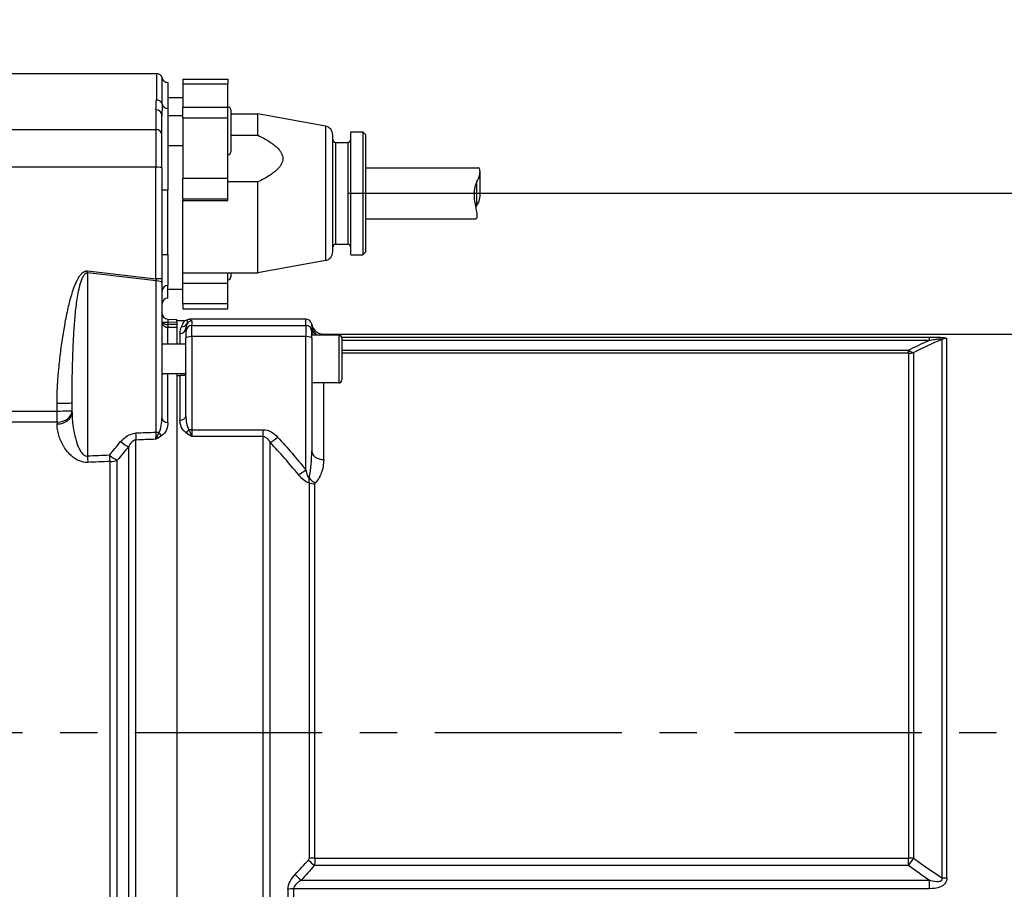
# Model space of a CAD drawing. Header units: millimetres. Extents: x 0 to 5940, y 0 to 4200.
# Tile 38 of 47: x 2405 to 2734, y 2897 to 3187. Entities that reach past the tile are written whole.
import ezdxf

# ---------------------------------------------------------------- set-up
doc = ezdxf.new("R2010")
doc.units = ezdxf.units.MM
doc.header["$LTSCALE"] = 50
doc.linetypes.add('MITTE', pattern=[2, 1.25, -0.25, 0.25, -0.25])
for name, color, linetype in [('02-LINIE-035', 2, 'CONTINUOUS'), ('03-LINIE-050', 3, 'CONTINUOUS'), ('05-ACHSE', 1, 'MITTE')]:
    doc.layers.add(name, color=color, linetype=linetype)

msp = doc.modelspace()

# ---------------------------------------------------------------- linework, layer by layer
at = {"layer": '02-LINIE-035'}
for p, q in [((2342.61, 3169.2), (2450.91, 3169.2)), ((2450.91, 3169.2), (2450.91, 3160.36)), ((2452.84, 3158.95), (2452.84, 3167.7)), ((2459.78, 3167.32), (2459.78, 3165.76)), ((2459.78, 3167.32), (2474.78, 3167.32)), ((2474.78, 3167.32), (2474.78, 3165.76)), ((2454.78, 3166.2), (2454.78, 3157.54)), ((2459.78, 3165.76), (2474.78, 3165.76)), ((2459.78, 3165.76), (2459.78, 3157.88)), ((2474.78, 3157.88), (2474.78, 3165.76)), ((2454.78, 3161.2), (2459.78, 3161.2)), ((2454.78, 3157.54), (2454.78, 3130.35)), ((2459.78, 3154.37), (2459.78, 3157.88)), ((2474.78, 3157.88), (2459.78, 3157.88)), ((2474.78, 3154.37), (2474.78, 3157.88)), ((2450.78, 3157.05), (2450.78, 3150.48)), ((2452.78, 3148.73), (2452.78, 3155.21)), ((2459.78, 3155.07), (2454.78, 3155.07)), ((2459.78, 3154.37), (2474.78, 3154.37)), ((2459.78, 3154.37), (2459.78, 3134.12)), ((2474.78, 3134.12), (2474.78, 3154.37)), ((2475.78, 3157.07), (2475.78, 3143.07)), ((2475.78, 3155.7), (2484.78, 3155.7)), ((2484.78, 3148.58), (2484.78, 3155.7)), ((2507.31, 3151.64), (2484.78, 3155.7)), ((2507.31, 3151.64), (2507.31, 3106.75)), ((2342.58, 3150.48), (2450.78, 3150.48)), ((2450.78, 3150.48), (2450.78, 3137.88)), ((2452.78, 3137.81), (2452.78, 3148.73)), ((2475.78, 3148.58), (2484.78, 3148.58)), ((2509.78, 3109.7), (2509.78, 3148.69)), ((2515.78, 3108.7), (2515.78, 3149.7)), ((2515.78, 3149.7), (2519.78, 3149.7)), ((2519.78, 3149.7), (2519.78, 3108.7)), ((2520.78, 3148.7), (2519.78, 3149.7)), ((2520.78, 3109.7), (2520.78, 3148.7)), ((2459.78, 3145.07), (2454.78, 3145.07)), ((2510.78, 3112.2), (2510.78, 3146.2)), ((2510.78, 3146.2), (2514.78, 3146.2)), ((2514.78, 3146.2), (2514.78, 3112.2)), ((2450.78, 3137.88), (2342.39, 3137.88)), ((2450.78, 3100.64), (2450.78, 3137.88)), ((2452.78, 3137.81), (2452.78, 3100.57)), ((2520.78, 3137.75), (2558.32, 3137.75)), ((2558.9, 3136.42), (2558.9, 3129.55)), ((2474.78, 3134.12), (2459.78, 3134.12)), ((2459.78, 3127.4), (2459.78, 3134.12)), ((2474.78, 3127.4), (2474.78, 3134.12)), ((2484.78, 3133.01), (2474.78, 3133.01)), ((2484.78, 3102.7), (2484.78, 3133.01)), ((2557.9, 3125.23), (2557.9, 3133.16)), ((2454.78, 3108.72), (2454.78, 3130.35)), ((2459.78, 3127.4), (2474.78, 3127.4)), ((2459.78, 3127.4), (2459.78, 3126.83)), ((2459.78, 3097.2), (2459.78, 3126.83)), ((2459.78, 3126.83), (2474.78, 3126.83)), ((2474.78, 3126.83), (2474.78, 3127.4)), ((2520.78, 3120.65), (2557.49, 3120.65)), ((2510.78, 3112.2), (2514.78, 3112.2)), ((2454.78, 3108.72), (2454.78, 3098.43)), ((2515.78, 3108.7), (2519.78, 3108.7)), ((2520.78, 3109.7), (2519.78, 3108.7)), ((2507.31, 3106.75), (2484.78, 3102.7)), ((2450.83, 3099.95), (2427.91, 3102.62)), ((2427.91, 3102.62), (2427.91, 3041.44)), ((2427.99, 3103.29), (2450.78, 3100.64)), ((2459.78, 3102.7), (2484.78, 3102.7)), ((2474.78, 3099.1), (2474.78, 3102.7)), ((2475.78, 3102.7), (2475.78, 3101.32)), ((2450.83, 3049.35), (2450.83, 3099.95)), ((2452.78, 3100.57), (2452.78, 3099.44)), ((2452.78, 3099.44), (2452.78, 3054.16)), ((2454.78, 3094.23), (2454.78, 3098.43)), ((2474.78, 3099.1), (2459.78, 3099.1)), ((2474.78, 3092.38), (2474.78, 3099.1)), ((2454.78, 3097.2), (2459.78, 3097.2)), ((2459.78, 3092.38), (2459.78, 3097.2)), ((2454.78, 3094.2), (2454.78, 3094.23)), ((2459.78, 3092.38), (2474.78, 3092.38)), ((2459.78, 3092.38), (2459.78, 3090.67)), ((2474.78, 3090.67), (2474.78, 3092.38)), ((2459.78, 3090.67), (2474.78, 3090.67)), ((2452.78, 3086.2), (2454.73, 3086.2)), ((2454.73, 3087.2), (2457.78, 3087.12)), ((2457.78, 3086.12), (2454.73, 3086.2)), ((2454.73, 3086.2), (2454.73, 3085.42)), ((2457.78, 3086.12), (2457.78, 3087.12)), ((2457.78, 3086.7), (2460.17, 3086.7)), ((2457.78, 3086.12), (2457.78, 3085.44)), ((2500.78, 3087.2), (2462.1, 3087.2)), ((2462.78, 3086.56), (2462.78, 3085.07)), ((2462.78, 3081.36), (2462.78, 3085.07)), ((2462.78, 3085.07), (2500.78, 3085.07)), ((2500.78, 3085.07), (2500.78, 3087.2)), ((2500.78, 3085.07), (2500.78, 3081.36)), ((2454.78, 3078.88), (2454.78, 3084.44)), ((2457.78, 3084.45), (2457.78, 3078.88)), ((2457.78, 3084.45), (2457.78, 3078.88)), ((2458.78, 3082.35), (2458.78, 3078.88)), ((2460.78, 3083.07), (2460.78, 3084.28)), ((2460.78, 3083.07), (2460.78, 3080.85)), ((2502.78, 3084.71), (2502.78, 3083.07)), ((2502.78, 3080.85), (2502.78, 3083.07)), ((2511.78, 3081.88), (2502.78, 3081.88)), ((2506.7, 3082.2), (2748.78, 3082.2)), ((2511.78, 3081.88), (2511.78, 3065.88)), ((2460.78, 3078.88), (2452.78, 3078.88)), ((2460.78, 3054.95), (2460.78, 3080.85)), ((2462.78, 3081.36), (2462.78, 3050.28)), ((2500.78, 3081.36), (2462.78, 3081.36)), ((2500.78, 3036.85), (2500.78, 3081.36)), ((2502.78, 3080.85), (2502.78, 3043.15)), ((2512.72, 3081.23), (2708.74, 3081.23)), ((2512.78, 3080.88), (2512.78, 3066.88)), ((2708.74, 3080.1), (2512.78, 3080.1)), ((2708.74, 3081.23), (2708.74, 3080.1)), ((2712.95, 3080.41), (2712.95, 2900.73)), ((2714.66, 2900.62), (2714.66, 3080.71)), ((2512.78, 3076.89), (2701.91, 3076.89)), ((2701.91, 3075.81), (2512.78, 3075.81)), ((2701.91, 3075.81), (2701.91, 3076.89)), ((2701.91, 3075.81), (2701.91, 2907.29)), ((2703.62, 2907.19), (2703.62, 3076.1)), ((2460.77, 3068.88), (2453.31, 3068.88)), ((2454.78, 3052.65), (2454.78, 3068.88)), ((2457.78, 3068.88), (2457.78, 2829.52)), ((2457.78, 3068.4), (2458.78, 3068.4)), ((2457.78, 3068.4), (2457.78, 2830)), ((2458.78, 3068.4), (2458.78, 3053.44)), ((2511.78, 3065.88), (2502.78, 3065.88)), ((2506.78, 3040.33), (2506.78, 3065.88)), ((2417.78, 3056.52), (2417.78, 3059.1)), ((2422.78, 3056.05), (2422.78, 3059.28)), ((2350.58, 3056.52), (2417.78, 3056.52)), ((2417.78, 3052.82), (2417.78, 3056.52)), ((2417.78, 3052.82), (2346.05, 3052.82)), ((2417.78, 3052.82), (2417.78, 3052.21)), ((2462.78, 3050.28), (2462.78, 3047.98)), ((2462.78, 3050.28), (2486.46, 3050.28)), ((2486.46, 3050.28), (2486.46, 3047.98)), ((2444.12, 2851.55), (2444.12, 3046.84)), ((2486.46, 3047.98), (2462.78, 3047.98)), ((2486.46, 3047.98), (2486.46, 2850.42)), ((2488.93, 2852.38), (2488.93, 3046.02)), ((2441.62, 3044.57), (2441.62, 2853.82)), ((2435.38, 3039.67), (2435.38, 2858.72)), ((2437.88, 2858.27), (2437.88, 3040.12)), ((2501.86, 3032.54), (2501.86, 2907.12)), ((2503.83, 2907.29), (2503.83, 3032.2)), ((2701.91, 2904.8), (2503.61, 2904.8)), ((2503.83, 2907.29), (2701.91, 2907.29)), ((2701.91, 2904.8), (2701.91, 2907.29)), ((2499.19, 2899.88), (2708.74, 2899.88)), ((2708.74, 2899.88), (2708.74, 2897.05)), ((2494.8, 2896.85), (2494.8, 2869)), ((2708.74, 2897.05), (2496.77, 2897.05)), ((2496.77, 2869.31), (2496.77, 2897.05))]:
    msp.add_line(p, q, dxfattribs=at)
for centre, radius, start, end in [((2450.91, 3167.2), 2, 14.4775, 90), ((2454.78, 3168.2), 2, 194.4775, 270), ((2474.78, 3157.07), 1, 0, 90), ((2506.78, 3148.69), 3, 0, 79.796), ((2510.78, 3147.2), 1, 180, 270), ((2514.78, 3147.2), 1, 270, 0), ((2474.78, 3143.07), 1, 270, 0), ((2510.78, 3111.2), 1, 90, 180), ((2514.78, 3111.2), 1, 0, 90), ((2506.78, 3109.7), 3, 280.204, 0), ((2474.78, 3101.32), 1, 270, 0), ((2454.78, 3092.2), 2, 90, 180), ((2454.78, 3089.2), 2, 180, 268.5), ((2460.17, 3088.7), 2, 269.9998, 298.9431), ((2506.7, 3086.2), 4, 189.5989, 270.0002), ((2511.78, 3080.88), 1, 0, 90), ((2511.78, 3066.88), 1, 270, 0)]:
    msp.add_arc(centre, radius, start, end, dxfattribs=at)
for centre, major_axis, ratio, start_param, end_param in [((2450.91, 3158.48), (2, 0), 0.9411, 0.25268, 1.570796), ((2454.78, 3159.42), (-2, 0), 0.9411, 0.25268, 1.570796), ((2450.78, 3155.21), (2, 0), 0.919003, 0, 1.570796), ((2450.78, 3148.73), (2, 0), 0.87525, 0, 1.570796), ((2450.78, 3137.81), (2, 0), 0.034899, 0, 1.570796), ((2454.78, 3130.42), (-2, 0), 0.034899, 0, 1.570796), ((2454.78, 3108.79), (-2, 0), 0.034899, 0, 1.570796), ((2427.99, 3103.4), (-0.35, -2.98), 0.004035, 1.307751, 1.536124), ((2450.78, 3100.75), (0.23, -3.05), 0.002593, 4.746559, 4.974931), ((2450.78, 3100.57), (2, 0), 0.034899, 0, 1.570796), ((2450.78, 3099.44), (2, 0), 0.258819, 0, 1.544616), ((2454.78, 3096.44), (-2, 0), 0.994124, 4.712389, 6.283185), ((2454.78, 3092.24), (-2, 0), 0.994124, 4.712389, 6.283185), ((2455.1, 3086.37), (-2.29, -0.41), 0.836033, 6.136106, 6.196461), ((2454.89, 3086.87), (-2.1, -0.73), 0.374667, 6.153936, 6.217185), ((2453.78, 3086.2), (-0.997, -0.078), 0.769101, 6.181378, 6.26428), ((2454.78, 3086.2), (-0.05, 1), 0.052014, 6.279088, 7.849199), ((2454.75, 3085.42), (-0.022, -1), 0.026171, 4.71296, 6.101678), ((2468.96, 4189.24), (-14.22, -1103.82), 0.029846, 6.282919, 6.283713), ((3409.48, 2949.2), (-5289.1, 0), 0.026186, 4.89331, 4.893892), ((2454.78, 3085.42), (0.005, -1), 0.026177, 4.712263, 6.10162), ((2457.78, 3085.44), (0, 1), 0.00001, 1.570705, 2.961654), ((2459.33, 3086.59), (1.79, -0.89), 0.981214, 5.167424, 6.214528), ((2462.78, 3083.07), (-2, 0), 0.999657, 4.712389, 6.283185), ((2462.78, 3084.56), (2, 0), 0.999657, 1.570796, 2.611507), ((2500.78, 3085.2), (0, -2), 0.999657, 1.738379, 3.141593), ((2500.78, 3083.07), (2, 0), 0.999657, 0, 1.570796), ((2454.78, 3086.41), (2, 0.13), 0.983491, 4.620779, 4.646957), ((3409.5, 2949.2), (-5289.1, 0), 0.025997, 4.893315, 4.893892), ((2458.78, 3084.28), (2, 0), 0.968372, 4.712389, 6.283185), ((2506.76, 3085.2), (-3.99, -0.23), 0.992701, 0.015766, 0.93391), ((2506.78, 3084.71), (-4, 0), 0.938391, 0, 0.855559), ((2506.78, 3083.16), (-4, 0), 0.766044, 0, 0.431875), ((2462.78, 3080.85), (-2, 0), 0.258819, 4.712389, 6.283185), ((2500.78, 3080.85), (2, 0), 0.258819, 0, 1.570796), ((2714.66, 3075.77), (-5, 0), 0.988816, 4.712389, 5.061455), ((2701.91, 3080.72), (2.18, -4.5), 0.460312, 5.473518, 6.079033), ((2701.91, 3080.72), (-5, 0), 0.981486, 1.570796, 1.919862), ((2417.78, 3059.28), (5, 0), 0.034899, 4.712389, 6.283185), ((2417.78, 3056.69), (5, 0), 0.773341, 4.712389, 6.283185), ((2417.78, 3056.69), (5, 0), 0.034899, 4.712389, 6.283185), ((2417.78, 3056.05), (5, 0), 0.768739, 4.712389, 6.283185), ((2454.78, 3054.16), (-2, 0), 0.752394, 0, 1.570796), ((2458.78, 3054.95), (2, 0), 0.758102, 4.712389, 6.283185), ((7145.05, 2947.9), (-5441.86, 36.91), 0.025292, 5.752973, 5.755465), ((2444.12, 3050.39), (-0.18, 5), 0.036867, 1.831334, 2.359813), ((2450.78, 3050.08), (0.07, 4.31), 0.013701, 3.941713, 4.541746), ((2450.78, 3048.83), (-2, 0), 0.258819, 4.210572, 4.686209), ((2452.7, 3049.74), (1.19, -1.61), 0.52466, 4.609812, 5.331658), ((2460.82, 3050.66), (1.18, 1.61), 0.530864, 4.085409, 4.81945), ((2462.78, 3049.76), (2, 0), 0.258819, 1.570796, 2.081647), ((2418.29, 3046.75), (4.2, 2.71), 0.02932, 1.440177, 1.440257), ((2439.12, 3047.59), (-3.82, 3.23), 0.216786, 1.718465, 2.452182), ((7145.18, 2949.2), (-5441.86, 35.61), 0.024405, 5.753028, 5.755453), ((2491.39, 3049.09), (-3.69, -3.37), 0.193992, 0.677403, 1.395248), ((2418.29, 3046.75), (3.64, 3.42), 0.387928, 4.715457, 4.715651), ((2506.78, 3043.15), (-4, 0), 0.706433, 0, 1.570796), ((7145.05, 2947.9), (-5308.2, 36), 0.025292, 5.803952, 5.806957), ((2428.04, 3042.74), (-0.21, 5), 0.038365, 1.831122, 2.308185), ((7145.18, 2949.2), (-5308.2, 34.7), 0.024383, 5.80394, 5.806945), ((2435.38, 3043.05), (-3.91, 3.12), 0.220646, 1.712376, 2.427448), ((2435.38, 3043.05), (-0.21, 5), 0.038269, 1.831136, 2.311199), ((2435.38, 3043.05), (-5, 0), 0.675176, 1.570796, 2.094395), ((2500.78, 3038.14), (-3.91, -3.12), 0.205021, 0.736911, 1.408691), ((2503.98, 3035.08), (2.99, -2.65), 0.534881, 4.455774, 5.154857), ((2503.83, 3034.77), (-4, 0), 0.643441, 1.055247, 1.570796), ((2500.06, 2906.79), (1.78, 0.44), 0.493243, 5.660665, 6.163089), ((2503.61, 2905.49), (3.01, -2.63), 0.131656, 4.118934, 4.82686), ((2503.83, 2905.99), (4, 0), 0.324871, 1.570796, 2.086345), ((2701.91, 2905.66), (-5, 0), 0.324871, 4.363323, 4.712389), ((2701.91, 2905.66), (-2.98, -4.02), 0.104344, 1.430775, 2.03629), ((2499.19, 2900.57), (2.94, -2.71), 0.128487, 4.101219, 4.83045), ((2714.66, 2902.45), (-5, 0), 0.365246, 1.22173, 1.570796), ((2496.77, 2895.48), (4, 0), 0.392088, 1.570796, 2.086345)]:
    msp.add_ellipse(centre, major_axis=major_axis, ratio=ratio, start_param=start_param, end_param=end_param, dxfattribs=at)
for points, knots in [([(2450.78, 3157.05), (2450.78, 3158.11), (2450.89, 3159.11), (2450.9, 3160.04), (2450.91, 3160.15), (2450.91, 3160.26), (2450.91, 3160.36)], [0, 0, 0, 0, 0.89649, 0.89649, 0.89649, 1, 1, 1, 1]), ([(2557.9, 3133.16), (2558.13, 3133.56), (2558.32, 3133.97), (2558.71, 3134.99), (2558.84, 3135.58), (2558.93, 3136.5), (2558.89, 3136.91), (2558.71, 3137.48), (2558.57, 3137.66), (2558.4, 3137.74), (2558.36, 3137.75), (2558.32, 3137.75)], [5.831266, 5.831266, 5.831266, 5.831266, 5.9754167, 5.9754167, 6.2084341, 6.2084341, 6.4372341, 6.4372341, 6.6660342, 6.6660342, 6.7362958, 6.7362958, 6.7362958, 6.7362958]), ([(2557.9, 3133.16), (2557.68, 3132.76), (2557.49, 3132.32), (2557.09, 3131.1), (2556.96, 3130.28), (2556.88, 3128.74), (2556.92, 3127.92), (2557.1, 3126.33), (2557.23, 3125.57), (2557.49, 3124.27), (2557.64, 3123.61), (2557.85, 3122.46), (2557.9, 3121.98), (2557.9, 3121.26), (2557.85, 3120.98), (2557.67, 3120.7), (2557.58, 3120.65), (2557.49, 3120.65)], [1.409341, 1.409341, 1.409341, 1.409341, 1.553492, 1.553492, 1.786509, 1.786509, 2.015309, 2.015309, 2.244109, 2.244109, 2.475329, 2.475329, 2.706549, 2.706549, 2.937769, 2.937769, 3.098727, 3.098727, 3.098727, 3.098727]), ([(2558.9, 3129.55), (2558.9, 3129.33), (2558.9, 3129.11), (2558.84, 3128.11), (2558.71, 3127.29), (2558.32, 3126.07), (2558.13, 3125.63), (2557.9, 3125.23)], [7.9837111, 7.9837111, 7.9837111, 7.9837111, 8.0485134, 8.0485134, 8.2815308, 8.2815308, 8.4256815, 8.4256815, 8.4256815, 8.4256815]), ([(2417.78, 3059.1), (2417.78, 3060.94), (2417.83, 3062.87), (2417.94, 3064.89), (2418.02, 3066.48), (2418.14, 3068.13), (2418.29, 3069.84), (2418.32, 3070.09), (2418.34, 3070.38), (2418.37, 3070.61), (2418.54, 3072.46), (2418.75, 3074.39), (2418.99, 3076.28), (2419.11, 3077.23), (2419.24, 3078.17), (2419.38, 3079.11), (2419.51, 3080.05), (2419.64, 3080.93), (2419.8, 3081.91), (2420.07, 3083.62), (2420.36, 3085.26), (2420.65, 3086.83), (2420.7, 3087.05), (2420.73, 3087.24), (2420.78, 3087.5), (2420.97, 3088.46), (2421.17, 3089.39), (2421.36, 3090.27), (2421.55, 3091.13), (2421.74, 3091.94), (2421.94, 3092.71), (2421.96, 3092.82), (2421.98, 3092.89), (2422.02, 3093.03), (2422.27, 3094.01), (2422.52, 3094.92), (2422.78, 3095.76), (2423.05, 3096.64), (2423.33, 3097.45), (2423.61, 3098.17), (2423.64, 3098.27), (2423.67, 3098.32), (2423.72, 3098.45), (2423.91, 3098.93), (2424.1, 3099.37), (2424.29, 3099.78), (2424.47, 3100.15), (2424.64, 3100.49), (2424.82, 3100.8), (2424.88, 3100.89), (2424.91, 3100.95), (2424.98, 3101.07), (2425.12, 3101.3), (2425.26, 3101.51), (2425.4, 3101.7), (2425.49, 3101.83), (2425.58, 3101.94), (2425.67, 3102.05), (2425.75, 3102.14), (2425.8, 3102.2), (2425.9, 3102.32), (2426, 3102.42), (2426.1, 3102.52), (2426.21, 3102.61), (2426.3, 3102.69), (2426.39, 3102.77), (2426.48, 3102.83), (2426.49, 3102.84), (2426.5, 3102.85), (2426.51, 3102.85), (2426.52, 3102.86), (2426.53, 3102.87), (2426.56, 3102.89), (2426.64, 3102.94), (2426.71, 3102.98), (2426.78, 3103.02), (2426.86, 3103.07), (2426.95, 3103.11), (2427.03, 3103.15), (2427.14, 3103.19), (2427.25, 3103.23), (2427.36, 3103.26), (2427.43, 3103.27), (2427.51, 3103.29), (2427.59, 3103.29), (2427.64, 3103.3), (2427.69, 3103.3), (2427.74, 3103.3), (2427.77, 3103.3), (2427.81, 3103.3), (2427.84, 3103.3), (2427.89, 3103.3), (2427.94, 3103.3), (2427.99, 3103.29)], [0, 0, 0, 0, 0.131077, 0.131077, 0.131077, 0.234375, 0.234375, 0.234375, 0.25, 0.25, 0.25, 0.375, 0.375, 0.375, 0.4375, 0.4375, 0.4375, 0.5, 0.5, 0.5, 0.609375, 0.609375, 0.609375, 0.625, 0.625, 0.625, 0.684441, 0.684441, 0.684441, 0.742188, 0.742188, 0.742188, 0.75, 0.75, 0.75, 0.807154, 0.807154, 0.807154, 0.867187, 0.867187, 0.867187, 0.875, 0.875, 0.875, 0.903643, 0.903643, 0.903643, 0.929687, 0.929687, 0.929687, 0.9375, 0.9375, 0.9375, 0.951828, 0.951828, 0.951828, 0.960937, 0.960937, 0.960937, 0.96875, 0.96875, 0.96875, 0.975915, 0.975915, 0.975915, 0.982422, 0.982422, 0.982422, 0.983398, 0.983398, 0.983398, 0.984375, 0.984375, 0.984375, 0.986733, 0.986733, 0.986733, 0.989521, 0.989521, 0.989521, 0.993125, 0.993125, 0.993125, 0.995619, 0.995619, 0.995619, 0.99731, 0.99731, 0.99731, 0.998419, 0.998419, 0.998419, 1, 1, 1, 1]), ([(2422.78, 3059.28), (2422.78, 3061.17), (2422.79, 3063.04), (2422.84, 3066.78), (2422.88, 3068.64), (2422.97, 3072.35), (2423.02, 3074.2), (2423.16, 3077.89), (2423.24, 3079.73), (2423.45, 3083.41), (2423.57, 3085.24), (2423.81, 3087.98), (2423.89, 3088.9), (2424.08, 3090.71), (2424.19, 3091.62), (2424.43, 3093.43), (2424.57, 3094.32), (2424.88, 3096.11), (2425.06, 3096.99), (2425.37, 3098.31), (2425.49, 3098.74), (2425.74, 3099.6), (2425.88, 3100.03), (2426.12, 3100.65), (2426.2, 3100.86), (2426.39, 3101.27), (2426.49, 3101.47), (2426.67, 3101.76), (2426.73, 3101.86), (2426.86, 3102.05), (2426.94, 3102.14), (2427.06, 3102.27), (2427.11, 3102.32), (2427.2, 3102.4), (2427.25, 3102.44), (2427.37, 3102.52), (2427.43, 3102.55), (2427.56, 3102.6), (2427.6, 3102.61), (2427.69, 3102.63), (2427.72, 3102.63), (2427.77, 3102.63), (2427.79, 3102.63), (2427.84, 3102.63), (2427.87, 3102.63), (2427.91, 3102.62)], [0, 0, 0, 0, 0.125, 0.125, 0.25, 0.25, 0.375, 0.375, 0.5, 0.5, 0.625, 0.625, 0.6875, 0.6875, 0.75, 0.75, 0.8125, 0.8125, 0.875, 0.875, 0.90625, 0.90625, 0.9375, 0.9375, 0.953125, 0.953125, 0.96875, 0.96875, 0.976562, 0.976562, 0.984375, 0.984375, 0.988281, 0.988281, 0.992188, 0.992188, 0.996094, 0.996094, 0.998047, 0.998047, 0.999023, 0.999023, 0.999512, 0.999512, 1, 1, 1, 1]), ([(2452.78, 3086.2), (2452.79, 3086.14), (2452.82, 3086.09), (2452.85, 3086.03), (2452.92, 3085.93), (2453.04, 3085.83), (2453.2, 3085.74), (2453.24, 3085.72), (2453.27, 3085.71), (2453.31, 3085.69), (2453.42, 3085.64), (2453.55, 3085.59), (2453.69, 3085.56), (2453.77, 3085.54), (2453.84, 3085.52), (2453.92, 3085.5), (2454, 3085.49), (2454.09, 3085.47), (2454.17, 3085.46), (2454.35, 3085.44), (2454.54, 3085.42), (2454.73, 3085.42)], [0, 0, 0, 0, 0.143667, 0.143667, 0.143667, 0.416699, 0.416699, 0.416699, 0.473031, 0.473031, 0.473031, 0.641332, 0.641332, 0.641332, 0.728225, 0.728225, 0.728225, 0.816874, 0.816874, 0.816874, 1, 1, 1, 1]), ([(2452.78, 3086.13), (2452.79, 3086.09), (2452.79, 3086.04), (2452.8, 3085.99), (2452.81, 3085.91), (2452.83, 3085.84), (2452.85, 3085.77), (2452.86, 3085.74), (2452.87, 3085.71), (2452.88, 3085.68), (2452.95, 3085.49), (2453.06, 3085.3), (2453.2, 3085.14), (2453.24, 3085.1), (2453.27, 3085.06), (2453.31, 3085.02), (2453.42, 3084.91), (2453.55, 3084.81), (2453.69, 3084.73), (2453.77, 3084.69), (2453.84, 3084.65), (2453.92, 3084.61), (2454, 3084.58), (2454.09, 3084.55), (2454.17, 3084.52), (2454.35, 3084.47), (2454.54, 3084.44), (2454.73, 3084.44)], [0, 0, 0, 0, 0.057422, 0.057422, 0.057422, 0.143533, 0.143533, 0.143533, 0.178528, 0.178528, 0.178528, 0.415832, 0.415832, 0.415832, 0.472312, 0.472312, 0.472312, 0.640764, 0.640764, 0.640764, 0.727783, 0.727783, 0.727783, 0.81657, 0.81657, 0.81657, 1, 1, 1, 1]), ([(2459.33, 3084.62), (2459.68, 3085.31), (2459.89, 3085.83), (2460.18, 3086.52), (2460.24, 3086.7), (2460.17, 3086.7)], [0, 0, 0, 0, 0.5, 0.5, 1, 1, 1, 1]), ([(2461.05, 3085.58), (2461.01, 3085.48), (2460.97, 3085.38), (2460.94, 3085.27), (2460.84, 3084.98), (2460.78, 3084.65), (2460.78, 3084.28)], [0, 0, 0, 0, 0.265519, 0.265519, 0.265519, 1, 1, 1, 1]), ([(2461.13, 3086.95), (2461.11, 3086.89), (2461.14, 3086.75), (2461.2, 3086.29), (2461.23, 3085.97), (2461.05, 3085.58)], [0, 0, 0, 0, 0.5, 0.5, 1, 1, 1, 1]), ([(2461.13, 3086.95), (2461.28, 3087.03), (2461.44, 3087.09), (2461.77, 3087.18), (2461.93, 3087.2), (2462.1, 3087.2)], [0.0000018, 0.0000018, 0.0000018, 0.0000018, 0.0506397, 0.0506397, 0.101278, 0.101278, 0.101278, 0.101278]), ([(2462.1, 3087.2), (2462.06, 3087.16), (2462.04, 3087.13), (2462.05, 3087.09), (2462.05, 3087.07), (2462.07, 3087.04), (2462.09, 3087.02), (2462.14, 3086.97), (2462.22, 3086.93), (2462.31, 3086.88), (2462.38, 3086.85), (2462.46, 3086.81), (2462.53, 3086.77), (2462.56, 3086.76), (2462.59, 3086.74), (2462.62, 3086.72), (2462.68, 3086.69), (2462.73, 3086.65), (2462.76, 3086.61), (2462.77, 3086.6), (2462.78, 3086.58), (2462.78, 3086.56)], [0, 0, 0, 0, 0.165322, 0.165322, 0.165322, 0.284111, 0.284111, 0.284111, 0.496873, 0.496873, 0.496873, 0.666666, 0.666666, 0.666666, 0.748446, 0.748446, 0.748446, 0.921974, 0.921974, 0.921974, 1, 1, 1, 1]), ([(2502.77, 3084.91), (2502.76, 3085.14), (2502.75, 3085.31), (2502.75, 3085.43), (2502.75, 3085.47), (2502.75, 3085.5), (2502.75, 3085.53)], [0, 0, 0, 0, 0.727137, 0.727137, 0.727137, 1, 1, 1, 1]), ([(2708.74, 3081.23), (2710.06, 3081.23), (2711.39, 3081.21), (2712.57, 3081.14), (2712.59, 3081.14), (2712.6, 3081.14), (2712.61, 3081.14), (2713.2, 3081.11), (2713.74, 3081.05), (2714.11, 3080.98), (2714.11, 3080.98), (2714.12, 3080.98), (2714.13, 3080.98), (2714.49, 3080.9), (2714.66, 3080.81), (2714.66, 3080.71)], [0, 0, 0, 0, 0.4944, 0.4944, 0.4944, 0.5, 0.5, 0.5, 0.744851, 0.744851, 0.744851, 0.75, 0.75, 0.75, 1, 1, 1, 1]), ([(2708.74, 3080.1), (2709.38, 3080.21), (2710.03, 3080.33), (2710.68, 3080.43), (2711.06, 3080.48), (2711.43, 3080.54), (2711.81, 3080.58), (2711.9, 3080.59), (2711.98, 3080.6), (2712.07, 3080.6), (2712.21, 3080.62), (2712.35, 3080.63), (2712.48, 3080.63), (2712.55, 3080.64), (2712.62, 3080.64), (2712.69, 3080.64), (2712.75, 3080.64), (2712.81, 3080.63), (2712.86, 3080.63), (2712.87, 3080.62), (2712.88, 3080.62), (2712.89, 3080.62), (2712.95, 3080.61), (2712.99, 3080.6), (2713.01, 3080.58), (2713.03, 3080.57), (2713.04, 3080.55), (2713.04, 3080.53), (2713.04, 3080.51), (2713.02, 3080.48), (2713, 3080.45), (2712.98, 3080.44), (2712.97, 3080.43), (2712.95, 3080.41)], [0, 0, 0, 0, 0.3701426, 0.3701426, 0.3701426, 0.5829279, 0.5829279, 0.5829279, 0.6308234, 0.6308234, 0.6308234, 0.7113576, 0.7113576, 0.7113576, 0.7555012, 0.7555012, 0.7555012, 0.7985446, 0.7985446, 0.7985446, 0.80792, 0.80792, 0.80792, 0.8638676, 0.8638676, 0.8638676, 0.9084075, 0.9084075, 0.9084075, 0.9676844, 0.9676844, 0.9676844, 0.9999998, 0.9999998, 0.9999998, 0.9999998]), ([(2452.78, 3069.29), (2452.78, 3069.18), (2452.81, 3069.1), (2452.96, 3068.93), (2453.11, 3068.88), (2453.31, 3068.88)], [0.3330709, 0.3330709, 0.3330709, 0.3330709, 0.4111481, 0.4111481, 0.5341018, 0.5341018, 0.5341018, 0.5341018]), ([(2452.78, 3069.29), (2452.78, 3069.18), (2452.81, 3069.1), (2452.96, 3068.93), (2453.11, 3068.88), (2453.31, 3068.88)], [0.3330709, 0.3330709, 0.3330709, 0.3330709, 0.4111481, 0.4111481, 0.5341018, 0.5341018, 0.5341018, 0.5341018]), ([(2460.78, 3068.98), (2460.78, 3068.85), (2460.74, 3068.75), (2460.56, 3068.53), (2460.38, 3068.45), (2459.97, 3068.38), (2459.74, 3068.37), (2459.38, 3068.38), (2459.23, 3068.39), (2458.98, 3068.4), (2458.88, 3068.4), (2458.78, 3068.4)], [0.3284557, 0.3284557, 0.3284557, 0.3284557, 0.409866, 0.409866, 0.5401366, 0.5401366, 0.6619706, 0.6619706, 0.728837, 0.728837, 0.7699377, 0.7699377, 0.7699377, 0.7699377]), ([(2422.78, 3056.05), (2422.78, 3054.63), (2422.88, 3053.2), (2423.06, 3051.77), (2423.21, 3050.59), (2423.42, 3049.41), (2423.7, 3048.22), (2423.75, 3047.99), (2423.81, 3047.75), (2423.88, 3047.52), (2424.16, 3046.44), (2424.5, 3045.38), (2424.97, 3044.35), (2425.09, 3044.08), (2425.22, 3043.82), (2425.36, 3043.55), (2425.56, 3043.2), (2425.77, 3042.85), (2426.02, 3042.53), (2426.16, 3042.35), (2426.31, 3042.18), (2426.49, 3042.03), (2426.59, 3041.93), (2426.69, 3041.85), (2426.81, 3041.77), (2427.12, 3041.56), (2427.51, 3041.41), (2427.91, 3041.44)], [0, 0, 0, 0, 0.27373, 0.27373, 0.27373, 0.5, 0.5, 0.5, 0.545141, 0.545141, 0.545141, 0.75, 0.75, 0.75, 0.803101, 0.803101, 0.803101, 0.875, 0.875, 0.875, 0.914227, 0.914227, 0.914227, 0.9375, 0.9375, 0.9375, 1, 1, 1, 1]), ([(2428.04, 3039.37), (2427.06, 3039.33), (2426.1, 3039.53), (2425.25, 3039.87), (2425.23, 3039.88), (2425.21, 3039.89), (2425.19, 3039.89), (2424.36, 3040.23), (2423.65, 3040.69), (2423.01, 3041.2), (2422.99, 3041.22), (2422.97, 3041.24), (2422.95, 3041.25), (2421.68, 3042.28), (2420.75, 3043.47), (2420.01, 3044.7), (2420, 3044.72), (2419.99, 3044.74), (2419.97, 3044.76), (2419.23, 3045.99), (2418.7, 3047.25), (2418.34, 3048.49), (2418.16, 3049.11), (2418.02, 3049.73), (2417.92, 3050.34), (2417.83, 3050.97), (2417.78, 3051.59), (2417.78, 3052.21)], [0, 0, 0, 0, 0.125, 0.125, 0.125, 0.127921, 0.127921, 0.127921, 0.25, 0.25, 0.25, 0.254296, 0.254296, 0.254296, 0.5, 0.5, 0.5, 0.504145, 0.504145, 0.504145, 0.751946, 0.751946, 0.751946, 0.874991, 0.874991, 0.874991, 1, 1, 1, 1]), ([(2451.74, 3049.28), (2452.19, 3050.01), (2452.39, 3050.82), (2452.54, 3051.61), (2452.55, 3051.64), (2452.55, 3051.66), (2452.56, 3051.69), (2452.71, 3052.51), (2452.78, 3053.33), (2452.78, 3054.16)], [0, 0, 0, 0, 0.484941, 0.484941, 0.484941, 0.5, 0.5, 0.5, 1, 1, 1, 1]), ([(2454.78, 3052.65), (2454.78, 3051.89), (2454.63, 3051.13), (2454.31, 3050.38), (2453.99, 3049.63), (2453.51, 3048.88), (2452.7, 3048.3)], [0, 0, 0, 0, 0.5, 0.5, 0.5, 1, 1, 1, 1]), ([(2460.82, 3049.21), (2460.03, 3049.78), (2459.56, 3050.5), (2459.24, 3051.23), (2458.93, 3051.96), (2458.78, 3052.69), (2458.78, 3053.44)], [0, 0, 0, 0, 0.5, 0.5, 0.5, 1, 1, 1, 1]), ([(2460.78, 3054.95), (2460.78, 3054.15), (2460.85, 3053.35), (2461, 3052.55), (2461, 3052.52), (2461.01, 3052.5), (2461.01, 3052.48), (2461.16, 3051.7), (2461.36, 3050.92), (2461.8, 3050.21)], [0, 0, 0, 0, 0.5, 0.5, 0.5, 0.514975, 0.514975, 0.514975, 1, 1, 1, 1]), ([(2450.78, 3047.07), (2450.78, 3047.08), (2450.78, 3047.08), (2450.78, 3047.08), (2450.87, 3047.25), (2450.95, 3047.42), (2451.03, 3047.6), (2451.11, 3047.78), (2451.19, 3047.97), (2451.28, 3048.16), (2451.43, 3048.52), (2451.58, 3048.89), (2451.74, 3049.28)], [0, 0, 0, 0, 0.005022, 0.005022, 0.005022, 0.262946, 0.262946, 0.262946, 0.518867, 0.518867, 0.518867, 1, 1, 1, 1]), ([(2462.78, 3047.98), (2462.78, 3047.98), (2462.77, 3047.98), (2462.77, 3047.98), (2462.1, 3048.38), (2461.43, 3048.77), (2460.82, 3049.21)], [0, 0, 0, 0, 0.004785, 0.004785, 0.004785, 1, 1, 1, 1]), ([(2461.8, 3050.21), (2461.96, 3049.82), (2462.12, 3049.43), (2462.27, 3049.07), (2462.36, 3048.88), (2462.44, 3048.69), (2462.52, 3048.51), (2462.61, 3048.33), (2462.69, 3048.15), (2462.77, 3047.99), (2462.78, 3047.98), (2462.78, 3047.98), (2462.78, 3047.98)], [0, 0, 0, 0, 0.480426, 0.480426, 0.480426, 0.7367, 0.7367, 0.7367, 0.995062, 0.995062, 0.995062, 1, 1, 1, 1]), ([(2444.12, 3046.84), (2443.48, 3046.8), (2442.97, 3046.4), (2442.58, 3045.98), (2442.19, 3045.56), (2441.88, 3045.08), (2441.62, 3044.57)], [0, 0, 0, 0, 0.5, 0.5, 0.5, 1, 1, 1, 1]), ([(2452.7, 3048.3), (2452.11, 3047.86), (2451.45, 3047.47), (2450.79, 3047.08), (2450.79, 3047.08), (2450.78, 3047.08), (2450.78, 3047.07)], [0, 0, 0, 0, 0.995137, 0.995137, 0.995137, 1, 1, 1, 1]), ([(2488.93, 3046.02), (2488.71, 3046.39), (2488.46, 3046.76), (2488.17, 3047.08), (2487.94, 3047.33), (2487.67, 3047.57), (2487.36, 3047.73), (2487.2, 3047.82), (2487.02, 3047.9), (2486.83, 3047.94), (2486.71, 3047.96), (2486.59, 3047.98), (2486.46, 3047.98)], [0, 0, 0, 0, 0.411436, 0.411436, 0.411436, 0.727726, 0.727726, 0.727726, 0.893476, 0.893476, 0.893476, 1, 1, 1, 1]), ([(2501.85, 3034.2), (2502.23, 3035.65), (2502.42, 3037.12), (2502.56, 3038.59), (2502.56, 3038.62), (2502.57, 3038.65), (2502.57, 3038.67), (2502.71, 3040.17), (2502.78, 3041.66), (2502.78, 3043.15)], [0, 0, 0, 0, 0.490462, 0.490462, 0.490462, 0.5, 0.5, 0.5, 1, 1, 1, 1]), ([(2506.78, 3040.33), (2506.78, 3039), (2506.56, 3037.67), (2505.69, 3035.02), (2505.05, 3033.67), (2503.98, 3032.5)], [0, 0, 0, 0, 0.5, 0.5, 1, 1, 1, 1]), ([(2500.78, 3036.85), (2500.89, 3036.35), (2501.02, 3035.85), (2501.18, 3035.35), (2501.2, 3035.27), (2501.23, 3035.19), (2501.26, 3035.11), (2501.28, 3035.05), (2501.3, 3035), (2501.32, 3034.94), (2501.36, 3034.85), (2501.4, 3034.76), (2501.44, 3034.67), (2501.49, 3034.57), (2501.54, 3034.48), (2501.6, 3034.4), (2501.62, 3034.37), (2501.65, 3034.33), (2501.68, 3034.3), (2501.71, 3034.27), (2501.74, 3034.24), (2501.78, 3034.23), (2501.8, 3034.21), (2501.82, 3034.21), (2501.85, 3034.2)], [0, 0, 0, 0, 0.532973, 0.532973, 0.532973, 0.620247, 0.620247, 0.620247, 0.680634, 0.680634, 0.680634, 0.782713, 0.782713, 0.782713, 0.886154, 0.886154, 0.886154, 0.929382, 0.929382, 0.929382, 0.973447, 0.973447, 0.973447, 1, 1, 1, 1]), ([(2501.86, 3032.54), (2501.22, 3032.69), (2500.57, 3033.09), (2500, 3033.56), (2499.97, 3033.58), (2499.94, 3033.6), (2499.91, 3033.63), (2499.32, 3034.13), (2498.8, 3034.7), (2498.31, 3035.29)], [0, 0, 0, 0, 0.4761, 0.4761, 0.4761, 0.5, 0.5, 0.5, 1, 1, 1, 1]), ([(2501.85, 3034.2), (2501.83, 3033.87), (2501.82, 3033.55), (2501.82, 3033.24), (2501.82, 3033), (2501.83, 3032.76), (2501.86, 3032.54)], [0, 0, 0, 0, 0.552887, 0.552887, 0.552887, 1, 1, 1, 1]), ([(2503.83, 3032.2), (2503.83, 3032.2), (2503.83, 3032.21), (2503.83, 3032.21), (2503.84, 3032.25), (2503.85, 3032.29), (2503.86, 3032.33), (2503.89, 3032.39), (2503.93, 3032.45), (2503.98, 3032.5)], [0, 0, 0, 0, 0.029027, 0.029027, 0.029027, 0.409888, 0.409888, 0.409888, 1, 1, 1, 1]), ([(2503.83, 2907.29), (2503.83, 2906.78), (2503.8, 2906.25), (2503.74, 2905.72), (2503.71, 2905.41), (2503.66, 2905.1), (2503.61, 2904.8)], [0, 0, 0, 0, 0.630097, 0.630097, 0.630097, 1, 1, 1, 1]), ([(2494.8, 2896.85), (2494.8, 2897.74), (2495.09, 2898.66), (2495.53, 2899.51), (2495.98, 2900.35), (2496.57, 2901.13), (2497.22, 2901.82)], [0, 0, 0, 0, 0.5, 0.5, 0.5, 1, 1, 1, 1]), ([(2499.19, 2899.88), (2498.63, 2899.54), (2498.1, 2899.17), (2497.64, 2898.7), (2497.17, 2898.24), (2496.77, 2897.66), (2496.77, 2897.05)], [0, 0, 0, 0, 0.5, 0.5, 0.5, 1, 1, 1, 1]), ([(2712.95, 2900.73), (2713, 2900.58), (2713.04, 2900.43), (2713.04, 2900.27), (2713.04, 2900.22), (2713.04, 2900.17), (2713.03, 2900.13), (2713.02, 2900.04), (2713, 2899.96), (2712.96, 2899.89), (2712.93, 2899.83), (2712.9, 2899.79), (2712.86, 2899.74), (2712.84, 2899.72), (2712.82, 2899.7), (2712.79, 2899.68), (2712.73, 2899.63), (2712.67, 2899.59), (2712.6, 2899.55), (2712.51, 2899.51), (2712.41, 2899.48), (2712.32, 2899.45), (2712.15, 2899.41), (2711.98, 2899.39), (2711.81, 2899.38), (2711.61, 2899.37), (2711.42, 2899.38), (2711.23, 2899.39), (2710.39, 2899.45), (2709.56, 2899.65), (2708.74, 2899.88)], [0.0000002, 0.0000002, 0.0000002, 0.0000002, 0.0896746, 0.0896746, 0.0896746, 0.1175237, 0.1175237, 0.1175237, 0.1667019, 0.1667019, 0.1667019, 0.2012482, 0.2012482, 0.2012482, 0.2190935, 0.2190935, 0.2190935, 0.2637691, 0.2637691, 0.2637691, 0.3202233, 0.3202233, 0.3202233, 0.4169297, 0.4169297, 0.4169297, 0.526988, 0.526988, 0.526988, 1, 1, 1, 1]), ([(2714.66, 2900.62), (2714.66, 2900), (2714.5, 2899.38), (2714.13, 2898.86), (2714.12, 2898.85), (2714.11, 2898.84), (2714.11, 2898.83), (2713.74, 2898.33), (2713.19, 2897.96), (2712.61, 2897.7), (2712.6, 2897.7), (2712.58, 2897.69), (2712.57, 2897.68), (2711.39, 2897.17), (2710.05, 2897.05), (2708.74, 2897.05)], [0, 0, 0, 0, 0.25, 0.25, 0.25, 0.255212, 0.255212, 0.255212, 0.5, 0.5, 0.5, 0.505624, 0.505624, 0.505624, 1, 1, 1, 1])]:
    msp.add_open_spline(points, degree=3, knots=knots, dxfattribs=at)
for points in [[(2452.84, 3158.95), (2452.84, 3157.94), (2452.78, 3156.68), (2452.78, 3155.21)], [(2557.48, 3124.37), (2557.6, 3124.66), (2557.74, 3124.95), (2557.9, 3125.23)], [(2458.78, 3082.35), (2458.78, 3083.24), (2459.02, 3084), (2459.33, 3084.62)], [(2502.78, 3084.71), (2502.78, 3084.81), (2502.78, 3084.87), (2502.77, 3084.91)], [(2506.7, 3082.2), (2506.68, 3082.2), (2506.69, 3082.09), (2506.71, 3081.88)], [(2701.91, 3076.89), (2704.16, 3077.98), (2706.44, 3079.04), (2708.74, 3080.1)], [(2712.95, 3080.41), (2709.8, 3079.01), (2706.69, 3077.58), (2703.62, 3076.1)], [(2438.99, 3046.3), (2440.25, 3047.79), (2441.98, 3049.02), (2443.99, 3049.1)], [(2486.46, 3050.28), (2488.39, 3050.28), (2490.12, 3049.19), (2491.39, 3047.8)], [(2435.25, 3041.75), (2436.47, 3043.29), (2437.72, 3044.8), (2438.99, 3046.3)], [(2498.31, 3035.29), (2495.31, 3038.97), (2492.17, 3042.54), (2488.93, 3046.02)], [(2491.39, 3047.8), (2494.64, 3044.25), (2497.78, 3040.6), (2500.78, 3036.85)], [(2420.04, 3044.65), (2420.04, 3044.65), (2420.04, 3044.65), (2420.04, 3044.65)], [(2441.62, 3044.57), (2440.35, 3043.11), (2439.1, 3041.62), (2437.88, 3040.12)], [(2497.22, 2901.82), (2498.72, 2903.4), (2500.19, 2905.01), (2501.64, 2906.63)], [(2503.61, 2904.8), (2502.16, 2903.14), (2500.69, 2901.5), (2499.19, 2899.88)], [(2708.74, 2899.88), (2706.44, 2901.49), (2704.16, 2903.13), (2701.91, 2904.8)], [(2703.62, 2907.19), (2706.69, 2904.98), (2709.8, 2902.83), (2712.95, 2900.73)]]:
    msp.add_open_spline(points, degree=3, dxfattribs=at)
msp.add_rational_spline([(2484.78, 3148.58), (2500.97, 3140.79), (2484.78, 3133.01)], [1.09087378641, 1.15632621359, 1.09087378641], degree=2, dxfattribs=at)
at = {"layer": '03-LINIE-050'}
msp.add_lwpolyline([(2514.78, 3129.2), (2764.18, 3129.2), (2956.77, 3187.17), (3040.63, 3103.31), (3093.41, 3081.45), (3251.13, 3100.42), (3387.12, 3156.47)], dxfattribs=at)
at = {"layer": '05-ACHSE'}
msp.add_line((2043.78, 2949.2), (2945.76, 2949.2), dxfattribs=at)

doc.saveas('drawing.dxf')
